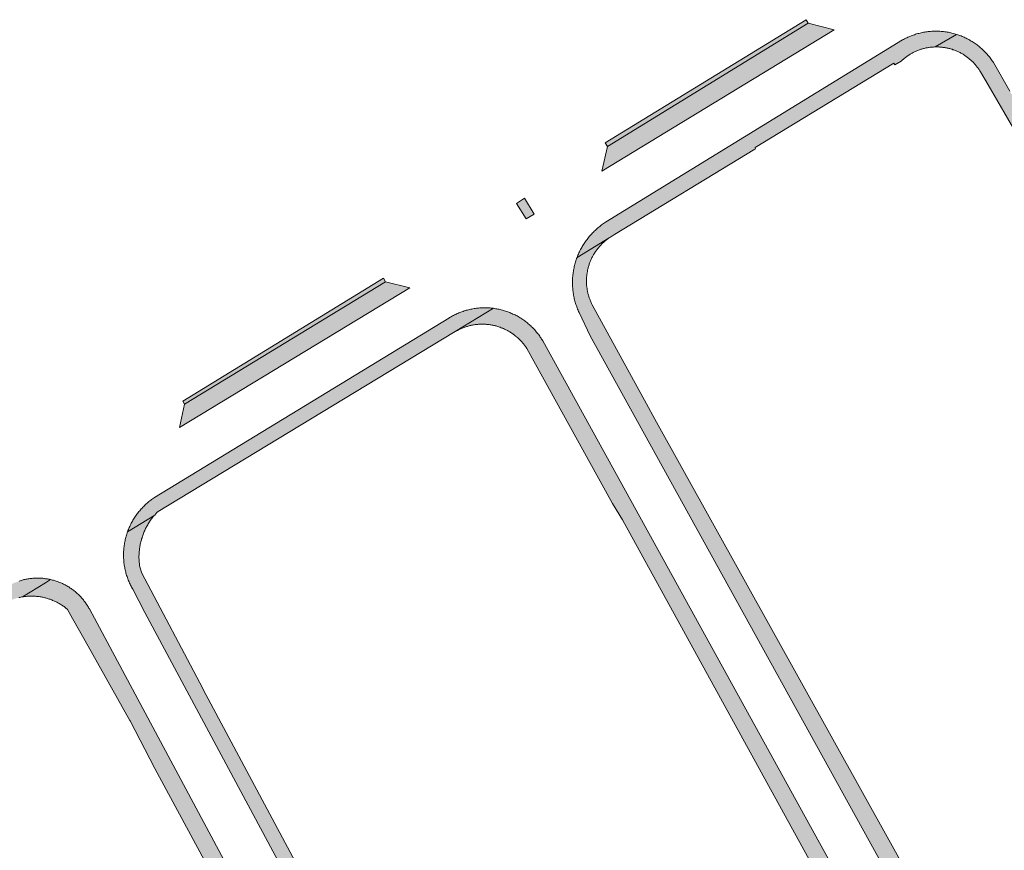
# Model space of a CAD drawing. Extents: x 97094 to 109644, y 463509 to 471969.
# Tile 239 of 256: x 103743 to 103854, y 468812 to 468905. Entities that reach past the tile are written whole.
import ezdxf

# ---------------------------------------------------------------- set-up
doc = ezdxf.new("R2010")
doc.units = 0
doc.layers.add('109 Onkruidbestrijding elementen', color=6, linetype='Continuous', lineweight=20, true_color=0xff00ff)

msp = doc.modelspace()

# ---------------------------------------------------------------- hatches: boundary and pattern name
at = {"layer": '109 Onkruidbestrijding elementen', "true_color": 0xff00ff}
for points in [[(103832.32, 468904.78), (103832.07, 468905.18), (103809.44, 468891.3), (103809.7, 468890.88), (103832.32, 468904.78)], [(103832.32, 468904.78), (103809.7, 468890.88), (103809.05, 468888.1), (103835.24, 468904.03), (103832.32, 468904.78)], [(103810.47, 468880.96), (103826.31, 468890.59), (103826.38, 468890.63), (103826.32, 468890.79), (103841.95, 468900.27), (103842.07, 468900.11), (103842.79, 468900.52), (103842.86, 468900.59), (103842.93, 468900.65), (103843.01, 468900.71), (103843.08, 468900.78), (103843.15, 468900.84), (103843.23, 468900.9), (103843.31, 468900.96), (103843.39, 468901.01), (103843.46, 468901.07), (103843.54, 468901.12), (103843.62, 468901.18), (103843.71, 468901.23), (103843.79, 468901.28), (103843.87, 468901.33), (103843.96, 468901.38), (103844.04, 468901.42), (103844.13, 468901.47), (103844.21, 468901.51), (103844.3, 468901.55), (103844.39, 468901.6), (103844.48, 468901.63), (103844.56, 468901.67), (103844.65, 468901.71), (103844.74, 468901.74), (103844.84, 468901.78), (103844.93, 468901.81), (103845.02, 468901.84), (103845.11, 468901.87), (103845.2, 468901.89), (103845.3, 468901.92), (103845.39, 468901.94), (103845.48, 468901.97), (103845.58, 468901.99), (103845.67, 468902.01), (103845.77, 468902.02), (103845.86, 468902.04), (103845.96, 468902.05), (103846.06, 468902.07), (103846.15, 468902.08), (103846.25, 468902.09), (103846.34, 468902.09), (103846.44, 468902.1), (103846.54, 468902.11), (103846.63, 468902.11), (103849.04, 468903.52), (103848.91, 468903.56), (103848.78, 468903.6), (103848.64, 468903.64), (103848.51, 468903.67), (103848.38, 468903.7), (103848.24, 468903.73), (103848.11, 468903.76), (103847.97, 468903.78), (103847.84, 468903.8), (103847.7, 468903.82), (103847.56, 468903.84), (103847.43, 468903.85), (103847.29, 468903.86), (103847.16, 468903.87), (103847.03, 468903.88), (103846.9, 468903.88), (103846.76, 468903.88), (103846.63, 468903.88), (103846.5, 468903.88), (103846.36, 468903.88), (103846.23, 468903.87), (103846.1, 468903.86), (103845.97, 468903.85), (103845.83, 468903.83), (103845.7, 468903.82), (103845.57, 468903.8), (103845.44, 468903.78), (103845.31, 468903.76), (103845.18, 468903.73), (103845.05, 468903.7), (103844.92, 468903.67), (103844.79, 468903.64), (103844.66, 468903.61), (103844.53, 468903.57), (103844.41, 468903.53), (103844.28, 468903.49), (103844.15, 468903.45), (103844.03, 468903.4), (103843.9, 468903.35), (103843.78, 468903.3), (103843.66, 468903.25), (103843.54, 468903.2), (103843.42, 468903.14), (103843.3, 468903.08), (103843.18, 468903.02), (103843.06, 468902.96), (103842.94, 468902.9), (103809.48, 468882.35), (103809.37, 468882.28), (103809.25, 468882.2), (103809.14, 468882.13), (103809.03, 468882.05), (103808.92, 468881.97), (103808.81, 468881.88), (103808.71, 468881.8), (103808.6, 468881.71), (103808.5, 468881.62), (103808.4, 468881.53), (103808.29, 468881.44), (103808.2, 468881.34), (103808.1, 468881.25), (103808, 468881.15), (103807.91, 468881.05), (103807.82, 468880.95), (103807.72, 468880.85), (103807.64, 468880.74), (103807.55, 468880.64), (103807.46, 468880.53), (103807.38, 468880.42), (103807.3, 468880.31), (103807.22, 468880.2), (103807.14, 468880.09), (103807.06, 468879.98), (103806.99, 468879.86), (103806.92, 468879.74), (103806.85, 468879.63), (103806.78, 468879.51), (103806.71, 468879.39), (103806.65, 468879.27), (103806.59, 468879.15), (103806.53, 468879.02), (103806.47, 468878.9), (103806.41, 468878.78), (103806.36, 468878.65), (103806.31, 468878.52), (103806.26, 468878.4), (103809.86, 468880.59), (103809.96, 468880.65), (103810.06, 468880.72), (103810.16, 468880.78), (103810.26, 468880.84), (103810.37, 468880.9), (103810.47, 468880.96)], [(103861.38, 468882.33), (103868.82, 468869.43), (103874.98, 468858.78), (103883.9, 468843.43), (103890.14, 468832.57), (103895.87, 468822.72), (103898.87, 468817.67), (103899.72, 468816.27), (103900.33, 468814.98), (103900.59, 468814.08), (103900.67, 468813.02), (103900.56, 468812.19), (103900.19, 468811.13), (103899.35, 468809.99), (103898.25, 468809.05), (103896.96, 468808.41), (103896.08, 468807.94), (103904.07, 468810.95), (103904.07, 468811.04), (103904.06, 468811.12), (103904.06, 468811.2), (103904.05, 468811.29), (103904.04, 468811.37), (103904.03, 468811.45), (103904.02, 468811.54), (103904.01, 468811.62), (103903.99, 468811.7), (103903.98, 468811.79), (103903.96, 468811.87), (103903.94, 468811.95), (103903.92, 468812.03), (103903.9, 468812.11), (103903.88, 468812.19), (103903.86, 468812.27), (103903.83, 468812.35), (103903.81, 468812.43), (103903.78, 468812.51), (103903.75, 468812.59), (103903.72, 468812.67), (103903.69, 468812.75), (103903.65, 468812.82), (103903.62, 468812.9), (103903.58, 468812.97), (103903.54, 468813.05), (103903.51, 468813.12), (103903.47, 468813.2), (103903.42, 468813.27), (103855.04, 468897.12), (103853.18, 468900.35), (103853.11, 468900.46), (103853.04, 468900.56), (103852.96, 468900.67), (103852.89, 468900.77), (103852.81, 468900.88), (103852.73, 468900.98), (103852.65, 468901.08), (103852.56, 468901.18), (103852.48, 468901.28), (103852.39, 468901.38), (103852.3, 468901.47), (103852.21, 468901.57), (103852.12, 468901.66), (103852.03, 468901.75), (103851.93, 468901.84), (103851.84, 468901.92), (103851.74, 468902.01), (103851.64, 468902.09), (103851.54, 468902.18), (103851.44, 468902.26), (103851.34, 468902.34), (103851.23, 468902.41), (103851.13, 468902.49), (103851.02, 468902.56), (103850.91, 468902.64), (103850.8, 468902.71), (103850.69, 468902.77), (103850.58, 468902.84), (103850.47, 468902.9), (103850.35, 468902.97), (103850.24, 468903.03), (103850.12, 468903.09), (103850.01, 468903.14), (103849.89, 468903.2), (103849.77, 468903.25), (103849.65, 468903.3), (103849.53, 468903.35), (103849.41, 468903.4), (103849.29, 468903.44), (103849.16, 468903.48), (103849.04, 468903.52), (103846.63, 468902.11), (103846.73, 468902.11), (103846.83, 468902.11), (103846.92, 468902.11), (103847.02, 468902.11), (103847.12, 468902.1), (103847.21, 468902.09), (103847.31, 468902.09), (103847.4, 468902.08), (103847.5, 468902.06), (103847.6, 468902.05), (103847.69, 468902.04), (103847.79, 468902.02), (103847.88, 468902), (103847.97, 468901.98), (103848.07, 468901.96), (103848.16, 468901.94), (103848.26, 468901.92), (103848.35, 468901.89), (103848.44, 468901.86), (103848.53, 468901.84), (103848.62, 468901.8), (103848.72, 468901.77), (103848.81, 468901.74), (103848.9, 468901.71), (103848.99, 468901.67), (103849.07, 468901.63), (103849.16, 468901.59), (103849.25, 468901.55), (103849.34, 468901.51), (103849.42, 468901.47), (103849.51, 468901.42), (103849.59, 468901.37), (103849.68, 468901.33), (103849.76, 468901.28), (103849.84, 468901.23), (103849.92, 468901.18), (103850, 468901.12), (103850.08, 468901.07), (103850.16, 468901.01), (103850.24, 468900.95), (103850.31, 468900.9), (103850.39, 468900.84), (103850.46, 468900.77), (103850.54, 468900.71), (103850.61, 468900.65), (103850.68, 468900.58), (103850.75, 468900.52), (103850.82, 468900.45), (103850.89, 468900.38), (103850.96, 468900.31), (103851.02, 468900.24), (103851.09, 468900.17), (103851.15, 468900.1), (103851.21, 468900.03), (103851.27, 468899.95), (103851.33, 468899.88), (103851.39, 468899.8), (103851.45, 468899.72), (103851.5, 468899.64), (103851.56, 468899.56), (103851.61, 468899.48), (103851.66, 468899.4), (103851.71, 468899.32), (103852.59, 468897.85), (103855.87, 468892.22), (103860.29, 468883.97), (103861.22, 468882.6), (103861.38, 468882.33)], [(103800.54, 468882.74), (103801.43, 468883.28), (103800.35, 468885.07), (103799.45, 468884.48), (103800.54, 468882.74)], [(103852.01, 468790.23), (103852.56, 468790.45), (103852.96, 468790.61), (103853.21, 468790.71), (103858.24, 468792.7), (103857.25, 468792.45), (103856.22, 468792.34), (103855.18, 468792.38), (103854.51, 468792.49), (103853.83, 468792.73), (103852.94, 468793.05), (103852.3, 468793.66), (103851.62, 468794.43), (103815.04, 468860.19), (103814.08, 468861.9), (103807.97, 468873.05), (103807.92, 468873.13), (103807.88, 468873.22), (103807.84, 468873.31), (103807.8, 468873.4), (103807.76, 468873.49), (103807.72, 468873.59), (103807.69, 468873.68), (103807.66, 468873.77), (103807.62, 468873.86), (103807.59, 468873.96), (103807.57, 468874.05), (103807.54, 468874.15), (103807.51, 468874.24), (103807.49, 468874.34), (103807.47, 468874.43), (103807.44, 468874.53), (103807.43, 468874.63), (103807.41, 468874.72), (103807.39, 468874.82), (103807.38, 468874.92), (103807.36, 468875.02), (103807.35, 468875.11), (103807.34, 468875.21), (103807.34, 468875.31), (103807.33, 468875.41), (103807.33, 468875.51), (103807.32, 468875.61), (103807.32, 468875.7), (103807.32, 468875.8), (103807.32, 468875.9), (103807.33, 468876), (103807.33, 468876.1), (103807.34, 468876.2), (103807.35, 468876.3), (103807.36, 468876.39), (103807.37, 468876.49), (103807.38, 468876.59), (103807.4, 468876.69), (103807.42, 468876.78), (103807.43, 468876.88), (103807.45, 468876.98), (103807.48, 468877.07), (103807.5, 468877.17), (103807.52, 468877.26), (103807.55, 468877.36), (103807.58, 468877.45), (103807.61, 468877.55), (103807.64, 468877.64), (103807.67, 468877.74), (103807.71, 468877.83), (103807.74, 468877.92), (103807.78, 468878.01), (103807.82, 468878.1), (103807.86, 468878.19), (103807.9, 468878.28), (103807.94, 468878.37), (103807.99, 468878.46), (103808.03, 468878.54), (103808.08, 468878.63), (103808.13, 468878.72), (103808.18, 468878.8), (103808.23, 468878.89), (103808.29, 468878.97), (103808.34, 468879.05), (103808.4, 468879.13), (103808.45, 468879.21), (103808.51, 468879.29), (103808.57, 468879.37), (103808.63, 468879.45), (103808.7, 468879.52), (103808.76, 468879.6), (103808.82, 468879.67), (103808.89, 468879.74), (103808.96, 468879.82), (103809.03, 468879.89), (103809.1, 468879.96), (103809.17, 468880.03), (103809.24, 468880.09), (103809.31, 468880.16), (103809.39, 468880.22), (103809.46, 468880.29), (103809.54, 468880.35), (103809.62, 468880.41), (103809.7, 468880.47), (103809.78, 468880.53), (103809.86, 468880.59), (103806.26, 468878.4), (103806.21, 468878.27), (103806.17, 468878.14), (103806.13, 468878.01), (103806.09, 468877.88), (103806.05, 468877.75), (103806.01, 468877.62), (103805.98, 468877.49), (103805.95, 468877.36), (103805.92, 468877.23), (103805.89, 468877.09), (103805.87, 468876.96), (103805.84, 468876.83), (103805.82, 468876.69), (103805.81, 468876.56), (103805.79, 468876.42), (103805.78, 468876.29), (103805.76, 468876.15), (103805.76, 468876.02), (103805.75, 468875.88), (103805.75, 468875.75), (103805.74, 468875.61), (103805.74, 468875.48), (103805.75, 468875.34), (103805.75, 468875.21), (103805.76, 468875.07), (103805.77, 468874.94), (103805.78, 468874.8), (103805.79, 468874.67), (103805.81, 468874.53), (103805.83, 468874.4), (103805.85, 468874.26), (103805.87, 468874.13), (103805.9, 468874), (103805.92, 468873.86), (103805.95, 468873.73), (103805.98, 468873.6), (103806.02, 468873.47), (103806.06, 468873.34), (103806.09, 468873.21), (103806.13, 468873.08), (103806.18, 468872.95), (103806.22, 468872.82), (103806.27, 468872.7), (103806.32, 468872.57), (103806.37, 468872.44), (103806.42, 468872.32), (103806.48, 468872.2), (103807.73, 468869.56), (103850.45, 468792.26), (103850.5, 468792.16), (103850.54, 468792.07), (103850.59, 468791.98), (103850.64, 468791.89), (103850.69, 468791.8), (103850.74, 468791.71), (103850.8, 468791.62), (103850.85, 468791.54), (103850.91, 468791.45), (103850.97, 468791.37), (103851.03, 468791.28), (103851.09, 468791.2), (103851.15, 468791.12), (103851.22, 468791.04), (103851.28, 468790.96), (103851.35, 468790.88), (103851.42, 468790.8), (103851.49, 468790.73), (103851.56, 468790.65), (103851.63, 468790.58), (103851.7, 468790.51), (103851.78, 468790.44), (103851.85, 468790.37), (103851.93, 468790.3), (103852.01, 468790.23)], [(103784.69, 468875.64), (103762.03, 468861.88), (103761.44, 468859.25), (103787.41, 468874.97), (103784.69, 468875.64)], [(103784.69, 468875.64), (103784.45, 468876.04), (103761.83, 468862.2), (103762.03, 468861.88), (103784.69, 468875.64)], [(103791.79, 468871.54), (103758.63, 468851.35), (103758.53, 468851.27), (103758.42, 468851.2), (103758.31, 468851.12), (103758.21, 468851.04), (103758.1, 468850.96), (103758, 468850.88), (103757.9, 468850.79), (103757.8, 468850.71), (103757.7, 468850.62), (103757.6, 468850.53), (103757.51, 468850.44), (103757.42, 468850.35), (103757.32, 468850.26), (103757.23, 468850.16), (103757.14, 468850.06), (103757.06, 468849.96), (103756.97, 468849.86), (103756.89, 468849.76), (103756.81, 468849.66), (103756.72, 468849.56), (103756.65, 468849.45), (103756.57, 468849.34), (103756.49, 468849.24), (103756.42, 468849.13), (103756.35, 468849.02), (103756.28, 468848.9), (103756.21, 468848.79), (103756.15, 468848.68), (103756.08, 468848.56), (103756.02, 468848.45), (103755.96, 468848.33), (103755.91, 468848.21), (103755.85, 468848.09), (103755.8, 468847.97), (103755.75, 468847.85), (103755.7, 468847.73), (103755.65, 468847.61), (103755.6, 468847.48), (103758.66, 468849.37), (103758.78, 468849.51), (103758.91, 468849.65), (103759.04, 468849.78), (103776.22, 468860.17), (103792.53, 468870.04), (103796.84, 468872.66), (103796.71, 468872.68), (103796.58, 468872.69), (103796.46, 468872.7), (103796.33, 468872.71), (103796.2, 468872.72), (103796.07, 468872.72), (103795.94, 468872.72), (103795.81, 468872.72), (103795.68, 468872.72), (103795.56, 468872.72), (103795.43, 468872.71), (103795.3, 468872.7), (103795.17, 468872.69), (103795.04, 468872.68), (103794.91, 468872.67), (103794.79, 468872.65), (103794.66, 468872.63), (103794.53, 468872.61), (103794.41, 468872.58), (103794.28, 468872.56), (103794.15, 468872.53), (103794.03, 468872.5), (103793.9, 468872.47), (103793.78, 468872.44), (103793.66, 468872.4), (103793.53, 468872.36), (103793.41, 468872.32), (103793.29, 468872.28), (103793.17, 468872.23), (103793.05, 468872.19), (103792.93, 468872.14), (103792.81, 468872.09), (103792.69, 468872.04), (103792.58, 468871.98), (103792.46, 468871.92), (103792.35, 468871.87), (103792.23, 468871.81), (103792.12, 468871.74), (103792.01, 468871.68), (103791.9, 468871.61), (103791.79, 468871.54)], [(103802.4, 468868.99), (103802.33, 468869.1), (103802.27, 468869.2), (103802.2, 468869.31), (103802.12, 468869.42), (103802.05, 468869.52), (103801.98, 468869.63), (103801.9, 468869.73), (103801.82, 468869.83), (103801.74, 468869.93), (103801.66, 468870.03), (103801.58, 468870.12), (103801.49, 468870.22), (103801.41, 468870.31), (103801.32, 468870.41), (103801.23, 468870.5), (103801.14, 468870.59), (103801.05, 468870.68), (103800.95, 468870.76), (103800.86, 468870.85), (103800.76, 468870.93), (103800.66, 468871.01), (103800.56, 468871.09), (103800.46, 468871.17), (103800.36, 468871.25), (103800.25, 468871.32), (103800.15, 468871.39), (103800.04, 468871.47), (103799.94, 468871.54), (103799.83, 468871.6), (103799.72, 468871.67), (103799.61, 468871.73), (103799.5, 468871.8), (103799.38, 468871.86), (103799.27, 468871.91), (103799.16, 468871.97), (103799.04, 468872.02), (103798.92, 468872.08), (103798.81, 468872.13), (103798.69, 468872.18), (103798.57, 468872.22), (103798.45, 468872.27), (103798.33, 468872.31), (103798.21, 468872.35), (103798.09, 468872.39), (103797.96, 468872.43), (103797.84, 468872.46), (103797.72, 468872.49), (103797.59, 468872.52), (103797.47, 468872.55), (103797.34, 468872.58), (103797.22, 468872.6), (103797.09, 468872.62), (103796.97, 468872.64), (103796.84, 468872.66), (103792.53, 468870.04), (103792.62, 468870.09), (103792.7, 468870.14), (103792.79, 468870.18), (103792.88, 468870.23), (103792.97, 468870.27), (103793.06, 468870.32), (103793.15, 468870.36), (103793.24, 468870.4), (103793.33, 468870.43), (103793.42, 468870.47), (103793.52, 468870.51), (103793.61, 468870.54), (103793.71, 468870.57), (103793.8, 468870.6), (103793.9, 468870.63), (103793.99, 468870.66), (103794.09, 468870.68), (103794.18, 468870.71), (103794.28, 468870.73), (103794.38, 468870.75), (103794.48, 468870.77), (103794.57, 468870.79), (103794.67, 468870.8), (103794.77, 468870.82), (103794.87, 468870.83), (103794.97, 468870.84), (103795.07, 468870.85), (103795.17, 468870.86), (103795.27, 468870.86), (103795.37, 468870.87), (103795.47, 468870.87), (103795.56, 468870.87), (103795.66, 468870.87), (103795.76, 468870.87), (103795.86, 468870.87), (103795.96, 468870.86), (103796.06, 468870.85), (103796.16, 468870.84), (103796.26, 468870.83), (103796.36, 468870.82), (103796.46, 468870.81), (103796.56, 468870.79), (103796.65, 468870.77), (103796.75, 468870.76), (103796.85, 468870.74), (103796.95, 468870.71), (103797.04, 468870.69), (103797.14, 468870.67), (103797.23, 468870.64), (103797.33, 468870.61), (103797.43, 468870.58), (103797.52, 468870.55), (103797.61, 468870.52), (103797.71, 468870.48), (103797.8, 468870.44), (103797.89, 468870.41), (103797.98, 468870.37), (103798.07, 468870.33), (103798.16, 468870.28), (103798.25, 468870.24), (103798.34, 468870.2), (103798.43, 468870.15), (103798.52, 468870.1), (103798.6, 468870.05), (103798.69, 468870), (103798.77, 468869.95), (103798.86, 468869.89), (103798.94, 468869.84), (103799.02, 468869.78), (103799.1, 468869.72), (103799.18, 468869.66), (103799.26, 468869.6), (103799.34, 468869.54), (103799.42, 468869.48), (103799.49, 468869.41), (103799.57, 468869.35), (103799.64, 468869.28), (103799.71, 468869.21), (103799.78, 468869.14), (103799.85, 468869.07), (103799.92, 468869), (103799.99, 468868.93), (103800.06, 468868.85), (103800.12, 468868.78), (103800.19, 468868.7), (103800.25, 468868.63), (103800.31, 468868.55), (103800.37, 468868.47), (103800.43, 468868.39), (103800.49, 468868.31), (103800.54, 468868.23), (103800.6, 468868.14), (103810.27, 468850.67), (103811.39, 468848.82), (103842.63, 468791.99), (103842.66, 468791.93), (103842.69, 468791.87), (103842.72, 468791.82), (103842.74, 468791.76), (103842.77, 468791.7), (103842.8, 468791.64), (103842.82, 468791.59), (103842.84, 468791.53), (103842.87, 468791.47), (103842.89, 468791.41), (103842.91, 468791.35), (103842.93, 468791.29), (103842.95, 468791.23), (103842.96, 468791.17), (103842.98, 468791.1), (103843, 468791.04), (103843.01, 468790.98), (103843.02, 468790.92), (103843.04, 468790.86), (103843.05, 468790.79), (103843.06, 468790.73), (103843.07, 468790.67), (103843.08, 468790.61), (103843.08, 468790.54), (103843.09, 468790.48), (103843.09, 468790.42), (103843.1, 468790.35), (103843.1, 468790.29), (103843.1, 468790.23), (103843.11, 468790.16), (103843.11, 468790.1), (103843.1, 468790.04), (103843.1, 468789.97), (103843.1, 468789.91), (103843.09, 468789.85), (103843.09, 468789.78), (103843.08, 468789.72), (103843.08, 468789.66), (103843.07, 468789.59), (103843.06, 468789.53), (103843.05, 468789.47), (103843.04, 468789.41), (103843.02, 468789.34), (103843.01, 468789.28), (103842.99, 468789.22), (103842.98, 468789.16), (103842.96, 468789.1), (103842.94, 468789.04), (103842.93, 468788.97), (103842.91, 468788.91), (103842.89, 468788.85), (103842.86, 468788.79), (103842.84, 468788.74), (103842.82, 468788.68), (103842.79, 468788.62), (103842.77, 468788.56), (103842.74, 468788.5), (103842.71, 468788.44), (103842.68, 468788.39), (103842.65, 468788.33), (103842.62, 468788.28), (103842.59, 468788.22), (103842.56, 468788.17), (103842.53, 468788.11), (103842.49, 468788.06), (103842.46, 468788.01), (103842.42, 468787.95), (103842.39, 468787.9), (103842.35, 468787.85), (103842.31, 468787.8), (103842.27, 468787.75), (103842.23, 468787.7), (103842.19, 468787.65), (103842.15, 468787.6), (103842.11, 468787.56), (103842.06, 468787.51), (103842.02, 468787.46), (103841.98, 468787.42), (103841.93, 468787.37), (103841.88, 468787.33), (103841.84, 468787.29), (103841.79, 468787.24), (103841.74, 468787.2), (103841.69, 468787.16), (103841.64, 468787.12), (103839.65, 468785.51), (103845.87, 468787.81), (103845.89, 468787.91), (103845.9, 468788), (103845.91, 468788.09), (103845.92, 468788.19), (103845.93, 468788.28), (103845.94, 468788.38), (103845.94, 468788.47), (103845.94, 468788.56), (103845.95, 468788.66), (103845.95, 468788.75), (103845.94, 468788.85), (103845.94, 468788.94), (103845.94, 468789.04), (103845.93, 468789.13), (103845.92, 468789.22), (103845.91, 468789.32), (103845.9, 468789.41), (103845.89, 468789.5), (103845.87, 468789.6), (103845.85, 468789.69), (103845.84, 468789.78), (103845.82, 468789.88), (103845.8, 468789.97), (103845.77, 468790.06), (103845.75, 468790.15), (103845.72, 468790.24), (103845.7, 468790.33), (103845.67, 468790.42), (103845.64, 468790.51), (103845.6, 468790.6), (103845.57, 468790.69), (103845.53, 468790.77), (103802.4, 468868.99)], [(103801.88, 468767.03), (103805.39, 468768.44), (103804.12, 468771.5), (103802.35, 468770.8), (103800.88, 468770.41), (103799.67, 468770.33), (103798.61, 468770.44), (103797.4, 468770.78), (103796.21, 468771.46), (103795.12, 468772.4), (103794.31, 468773.55), (103793.87, 468774.28), (103793.26, 468775.46), (103781.14, 468797.9), (103764.13, 468829.73), (103764.09, 468829.81), (103757.22, 468842.83), (103756.96, 468843.65), (103756.94, 468843.77), (103756.93, 468843.9), (103756.92, 468844.02), (103756.91, 468844.14), (103756.9, 468844.26), (103756.9, 468844.39), (103756.89, 468844.51), (103756.89, 468844.63), (103756.89, 468844.76), (103756.9, 468844.88), (103756.9, 468845), (103756.91, 468845.12), (103756.92, 468845.25), (103756.93, 468845.37), (103756.94, 468845.49), (103756.96, 468845.61), (103756.98, 468845.74), (103757, 468845.86), (103757.02, 468845.98), (103757.04, 468846.1), (103757.07, 468846.22), (103757.1, 468846.34), (103757.13, 468846.46), (103757.16, 468846.58), (103757.19, 468846.7), (103757.23, 468846.81), (103757.27, 468846.93), (103757.31, 468847.05), (103757.35, 468847.16), (103757.39, 468847.28), (103757.44, 468847.39), (103757.49, 468847.5), (103757.54, 468847.62), (103757.59, 468847.73), (103757.64, 468847.84), (103757.7, 468847.95), (103757.75, 468848.06), (103757.81, 468848.17), (103757.87, 468848.27), (103757.94, 468848.38), (103758, 468848.48), (103758.07, 468848.59), (103758.13, 468848.69), (103758.2, 468848.79), (103758.28, 468848.89), (103758.35, 468848.99), (103758.42, 468849.09), (103758.5, 468849.19), (103758.58, 468849.28), (103758.66, 468849.37), (103755.6, 468847.48), (103755.56, 468847.36), (103755.52, 468847.23), (103755.48, 468847.11), (103755.44, 468846.98), (103755.41, 468846.85), (103755.38, 468846.73), (103755.34, 468846.6), (103755.32, 468846.47), (103755.29, 468846.34), (103755.27, 468846.21), (103755.25, 468846.08), (103755.23, 468845.95), (103755.21, 468845.82), (103755.19, 468845.69), (103755.18, 468845.56), (103755.17, 468845.43), (103755.16, 468845.3), (103755.16, 468845.17), (103755.15, 468845.04), (103755.15, 468844.9), (103755.15, 468844.77), (103755.15, 468844.64), (103755.16, 468844.51), (103755.17, 468844.38), (103755.17, 468844.25), (103755.19, 468844.12), (103755.2, 468843.99), (103755.22, 468843.85), (103755.23, 468843.72), (103755.26, 468843.59), (103755.28, 468843.46), (103755.3, 468843.34), (103755.33, 468843.21), (103755.36, 468843.08), (103755.39, 468842.95), (103755.42, 468842.82), (103755.46, 468842.7), (103755.5, 468842.57), (103755.54, 468842.45), (103755.58, 468842.32), (103755.62, 468842.2), (103755.67, 468842.07), (103755.72, 468841.95), (103755.77, 468841.83), (103755.82, 468841.71), (103755.88, 468841.59), (103755.93, 468841.47), (103755.99, 468841.35), (103756.05, 468841.24), (103756.11, 468841.12), (103756.18, 468841.01), (103757.56, 468838.38), (103794.44, 468769.62), (103794.5, 468769.53), (103794.56, 468769.44), (103794.61, 468769.36), (103794.67, 468769.27), (103794.73, 468769.19), (103794.8, 468769.1), (103794.86, 468769.02), (103794.93, 468768.94), (103794.99, 468768.86), (103795.06, 468768.78), (103795.13, 468768.71), (103795.2, 468768.63), (103795.27, 468768.55), (103795.34, 468768.48), (103795.42, 468768.41), (103795.49, 468768.34), (103795.57, 468768.27), (103795.65, 468768.2), (103795.73, 468768.13), (103795.81, 468768.06), (103795.89, 468768), (103795.97, 468767.93), (103796.05, 468767.87), (103796.14, 468767.81), (103796.22, 468767.75), (103796.31, 468767.69), (103796.4, 468767.64), (103796.48, 468767.58), (103796.57, 468767.53), (103796.66, 468767.48), (103796.75, 468767.43), (103796.84, 468767.38), (103796.94, 468767.33), (103797.03, 468767.28), (103797.12, 468767.24), (103797.22, 468767.2), (103797.31, 468767.15), (103797.41, 468767.11), (103797.51, 468767.08), (103797.6, 468767.04), (103797.7, 468767), (103797.8, 468766.97), (103797.9, 468766.94), (103798, 468766.91), (103798.1, 468766.88), (103798.2, 468766.86), (103798.3, 468766.83), (103798.4, 468766.81), (103798.5, 468766.79), (103798.6, 468766.77), (103798.71, 468766.75), (103798.81, 468766.73), (103798.91, 468766.72), (103799.01, 468766.7), (103799.12, 468766.69), (103799.22, 468766.68), (103799.32, 468766.67), (103799.43, 468766.67), (103799.53, 468766.66), (103799.64, 468766.66), (103799.74, 468766.66), (103799.84, 468766.66), (103799.95, 468766.66), (103800.05, 468766.67), (103800.15, 468766.67), (103800.26, 468766.68), (103800.36, 468766.69), (103800.46, 468766.7), (103800.57, 468766.71), (103800.67, 468766.73), (103800.77, 468766.74), (103800.88, 468766.76), (103800.98, 468766.78), (103801.08, 468766.8), (103801.18, 468766.83), (103801.28, 468766.85), (103801.38, 468766.88), (103801.48, 468766.91), (103801.58, 468766.94), (103801.68, 468766.97), (103801.78, 468767), (103801.88, 468767.03)], [(103741.89, 468841.22), (103707.18, 468820.07), (103707.07, 468820), (103706.97, 468819.94), (103706.87, 468819.87), (103706.76, 468819.8), (103706.66, 468819.73), (103706.56, 468819.66), (103706.46, 468819.58), (103706.37, 468819.51), (103706.27, 468819.43), (103706.18, 468819.35), (103706.08, 468819.27), (103705.99, 468819.18), (103705.9, 468819.1), (103705.81, 468819.01), (103705.72, 468818.93), (103705.64, 468818.84), (103705.55, 468818.75), (103705.47, 468818.66), (103705.39, 468818.56), (103705.31, 468818.47), (103705.23, 468818.37), (103705.15, 468818.28), (103705.08, 468818.18), (103705, 468818.08), (103704.93, 468817.98), (103704.86, 468817.87), (103704.8, 468817.77), (103704.73, 468817.67), (103704.67, 468817.56), (103704.6, 468817.45), (103704.54, 468817.34), (103704.48, 468817.24), (103704.43, 468817.13), (103704.37, 468817.02), (103704.32, 468816.9), (103704.27, 468816.79), (103704.22, 468816.68), (103704.17, 468816.56), (103704.12, 468816.45), (103704.08, 468816.33), (103704.04, 468816.22), (103704, 468816.1), (103703.96, 468815.98), (103706.3, 468817.28), (103706.36, 468817.38), (103706.43, 468817.48), (103706.51, 468817.57), (103706.58, 468817.66), (103706.65, 468817.75), (103706.73, 468817.84), (103706.81, 468817.93), (103706.89, 468818.01), (103706.97, 468818.1), (103707.05, 468818.18), (103707.14, 468818.26), (103707.22, 468818.34), (103707.31, 468818.42), (103707.4, 468818.5), (103709.11, 468819.72), (103741.72, 468839.42), (103741.82, 468839.48), (103741.91, 468839.53), (103742.01, 468839.58), (103742.11, 468839.63), (103742.21, 468839.67), (103742.31, 468839.72), (103742.41, 468839.76), (103742.51, 468839.8), (103742.61, 468839.84), (103742.71, 468839.88), (103742.82, 468839.92), (103742.92, 468839.95), (103743.03, 468839.98), (103743.13, 468840.01), (103743.24, 468840.04), (103743.35, 468840.07), (103743.45, 468840.09), (103743.56, 468840.12), (103743.67, 468840.14), (103743.77, 468840.16), (103746.34, 468841.74), (103746.36, 468841.75), (103746.92, 468842.1), (103746.81, 468842.13), (103746.7, 468842.15), (103746.59, 468842.17), (103746.48, 468842.19), (103746.37, 468842.2), (103746.26, 468842.22), (103746.15, 468842.23), (103746.04, 468842.24), (103745.93, 468842.25), (103745.82, 468842.26), (103745.7, 468842.26), (103745.59, 468842.26), (103745.48, 468842.26), (103745.37, 468842.26), (103745.26, 468842.26), (103745.15, 468842.26), (103745.04, 468842.25), (103744.92, 468842.24), (103744.81, 468842.23), (103744.7, 468842.22), (103744.59, 468842.21), (103744.48, 468842.19), (103744.37, 468842.17), (103744.26, 468842.15), (103744.15, 468842.13), (103744.04, 468842.11), (103743.93, 468842.09), (103743.82, 468842.06), (103743.72, 468842.03), (103743.61, 468842), (103743.5, 468841.97), (103743.4, 468841.93), (103743.29, 468841.9), (103743.19, 468841.86), (103743.08, 468841.82), (103742.98, 468841.78), (103742.87, 468841.74), (103742.77, 468841.69), (103742.67, 468841.65), (103742.57, 468841.6), (103742.47, 468841.55), (103742.37, 468841.5), (103742.27, 468841.44), (103742.17, 468841.39), (103742.08, 468841.33), (103741.98, 468841.28), (103741.89, 468841.22)], [(103743.77, 468840.16), (103743.88, 468840.17), (103743.98, 468840.19), (103744.09, 468840.2), (103744.19, 468840.21), (103744.29, 468840.22), (103744.4, 468840.23), (103744.5, 468840.23), (103744.61, 468840.24), (103744.71, 468840.24), (103744.82, 468840.24), (103744.92, 468840.24), (103745.03, 468840.23), (103745.13, 468840.23), (103745.24, 468840.22), (103745.34, 468840.21), (103745.45, 468840.2), (103745.55, 468840.19), (103745.65, 468840.18), (103745.76, 468840.16), (103745.86, 468840.15), (103745.96, 468840.13), (103746.07, 468840.11), (103746.17, 468840.08), (103746.27, 468840.06), (103746.37, 468840.03), (103746.47, 468840.01), (103746.57, 468839.98), (103746.67, 468839.94), (103746.77, 468839.91), (103746.87, 468839.88), (103746.97, 468839.84), (103747.07, 468839.8), (103747.16, 468839.76), (103747.26, 468839.72), (103747.36, 468839.68), (103747.45, 468839.64), (103747.55, 468839.59), (103747.64, 468839.54), (103747.73, 468839.49), (103747.82, 468839.44), (103747.91, 468839.39), (103748, 468839.34), (103748.09, 468839.28), (103748.18, 468839.23), (103748.27, 468839.17), (103748.35, 468839.11), (103748.44, 468839.05), (103748.52, 468838.98), (103748.61, 468838.92), (103748.69, 468838.85), (103748.77, 468838.79), (103748.85, 468838.72), (103749.41, 468837.72), (103750.82, 468835.18), (103755.85, 468826.24), (103755.88, 468826.18), (103758.67, 468820.82), (103766.04, 468807.19), (103772.85, 468794.5), (103781.07, 468779.24), (103787.05, 468768.25), (103787.08, 468768.2), (103789.8, 468762.87), (103791.04, 468760.23), (103791.67, 468758.66), (103794.5, 468751.39), (103796.19, 468752.37), (103791.92, 468762.96), (103751.3, 468838.79), (103751.24, 468838.89), (103751.19, 468838.98), (103751.13, 468839.08), (103751.07, 468839.17), (103751.01, 468839.26), (103750.95, 468839.36), (103750.89, 468839.45), (103750.82, 468839.54), (103750.76, 468839.63), (103750.69, 468839.72), (103750.62, 468839.8), (103750.55, 468839.89), (103750.48, 468839.97), (103750.41, 468840.06), (103750.33, 468840.14), (103750.26, 468840.22), (103750.18, 468840.3), (103750.1, 468840.38), (103750.02, 468840.45), (103749.94, 468840.53), (103749.85, 468840.6), (103749.77, 468840.68), (103749.69, 468840.75), (103749.6, 468840.82), (103749.51, 468840.89), (103749.42, 468840.95), (103749.33, 468841.02), (103749.24, 468841.08), (103749.15, 468841.15), (103749.06, 468841.21), (103748.97, 468841.27), (103748.87, 468841.32), (103748.77, 468841.38), (103748.68, 468841.43), (103748.58, 468841.49), (103748.48, 468841.54), (103748.38, 468841.59), (103748.28, 468841.64), (103748.18, 468841.68), (103748.08, 468841.73), (103747.98, 468841.77), (103747.87, 468841.81), (103747.77, 468841.85), (103747.67, 468841.89), (103747.56, 468841.92), (103747.46, 468841.96), (103747.35, 468841.99), (103747.24, 468842.02), (103747.14, 468842.05), (103747.03, 468842.08), (103746.92, 468842.1), (103746.36, 468841.75), (103746.34, 468841.74), (103743.77, 468840.16)]]:
    msp.add_hatch(color=6, dxfattribs=at).paths.add_polyline_path(points)

# ---------------------------------------------------------------- linework, layer by layer
at = {"layer": '109 Onkruidbestrijding elementen', "color": 3, "true_color": 0x00ff00}
for points in [[(103832.32, 468904.78), (103832.07, 468905.18), (103809.44, 468891.3), (103809.7, 468890.88), (103832.32, 468904.78)], [(103832.32, 468904.78), (103809.7, 468890.88), (103809.05, 468888.1), (103835.24, 468904.03), (103832.32, 468904.78)], [(103810.47, 468880.96), (103826.31, 468890.59), (103826.38, 468890.63), (103826.32, 468890.79), (103841.95, 468900.27), (103842.07, 468900.11), (103842.79, 468900.52), (103842.86, 468900.59), (103842.93, 468900.65), (103843.01, 468900.71), (103843.08, 468900.78), (103843.15, 468900.84), (103843.23, 468900.9), (103843.31, 468900.96), (103843.39, 468901.01), (103843.46, 468901.07), (103843.54, 468901.12), (103843.62, 468901.18), (103843.71, 468901.23), (103843.79, 468901.28), (103843.87, 468901.33), (103843.96, 468901.38), (103844.04, 468901.42), (103844.13, 468901.47), (103844.21, 468901.51), (103844.3, 468901.55), (103844.39, 468901.6), (103844.48, 468901.63), (103844.56, 468901.67), (103844.65, 468901.71), (103844.74, 468901.74), (103844.84, 468901.78), (103844.93, 468901.81), (103845.02, 468901.84), (103845.11, 468901.87), (103845.2, 468901.89), (103845.3, 468901.92), (103845.39, 468901.94), (103845.48, 468901.97), (103845.58, 468901.99), (103845.67, 468902.01), (103845.77, 468902.02), (103845.86, 468902.04), (103845.96, 468902.05), (103846.06, 468902.07), (103846.15, 468902.08), (103846.25, 468902.09), (103846.34, 468902.09), (103846.44, 468902.1), (103846.54, 468902.11), (103846.63, 468902.11), (103849.04, 468903.52), (103848.91, 468903.56), (103848.78, 468903.6), (103848.64, 468903.64), (103848.51, 468903.67), (103848.38, 468903.7), (103848.24, 468903.73), (103848.11, 468903.76), (103847.97, 468903.78), (103847.84, 468903.8), (103847.7, 468903.82), (103847.56, 468903.84), (103847.43, 468903.85), (103847.29, 468903.86), (103847.16, 468903.87), (103847.03, 468903.88), (103846.9, 468903.88), (103846.76, 468903.88), (103846.63, 468903.88), (103846.5, 468903.88), (103846.36, 468903.88), (103846.23, 468903.87), (103846.1, 468903.86), (103845.97, 468903.85), (103845.83, 468903.83), (103845.7, 468903.82), (103845.57, 468903.8), (103845.44, 468903.78), (103845.31, 468903.76), (103845.18, 468903.73), (103845.05, 468903.7), (103844.92, 468903.67), (103844.79, 468903.64), (103844.66, 468903.61), (103844.53, 468903.57), (103844.41, 468903.53), (103844.28, 468903.49), (103844.15, 468903.45), (103844.03, 468903.4), (103843.9, 468903.35), (103843.78, 468903.3), (103843.66, 468903.25), (103843.54, 468903.2), (103843.42, 468903.14), (103843.3, 468903.08), (103843.18, 468903.02), (103843.06, 468902.96), (103842.94, 468902.9), (103809.48, 468882.35), (103809.37, 468882.28), (103809.25, 468882.2), (103809.14, 468882.13), (103809.03, 468882.05), (103808.92, 468881.97), (103808.81, 468881.88), (103808.71, 468881.8), (103808.6, 468881.71), (103808.5, 468881.62), (103808.4, 468881.53), (103808.29, 468881.44), (103808.2, 468881.34), (103808.1, 468881.25), (103808, 468881.15), (103807.91, 468881.05), (103807.82, 468880.95), (103807.72, 468880.85), (103807.64, 468880.74), (103807.55, 468880.64), (103807.46, 468880.53), (103807.38, 468880.42), (103807.3, 468880.31), (103807.22, 468880.2), (103807.14, 468880.09), (103807.06, 468879.98), (103806.99, 468879.86), (103806.92, 468879.74), (103806.85, 468879.63), (103806.78, 468879.51), (103806.71, 468879.39), (103806.65, 468879.27), (103806.59, 468879.15), (103806.53, 468879.02), (103806.47, 468878.9), (103806.41, 468878.78), (103806.36, 468878.65), (103806.31, 468878.52), (103806.26, 468878.4), (103809.86, 468880.59), (103809.96, 468880.65), (103810.06, 468880.72), (103810.16, 468880.78), (103810.26, 468880.84), (103810.37, 468880.9), (103810.47, 468880.96)], [(103800.54, 468882.74), (103801.43, 468883.28), (103800.35, 468885.07), (103799.45, 468884.48), (103800.54, 468882.74)], [(103784.69, 468875.64), (103762.03, 468861.88), (103761.44, 468859.25), (103787.41, 468874.97), (103784.69, 468875.64)], [(103784.69, 468875.64), (103784.45, 468876.04), (103761.83, 468862.2), (103762.03, 468861.88), (103784.69, 468875.64)], [(103791.79, 468871.54), (103758.63, 468851.35), (103758.53, 468851.27), (103758.42, 468851.2), (103758.31, 468851.12), (103758.21, 468851.04), (103758.1, 468850.96), (103758, 468850.88), (103757.9, 468850.79), (103757.8, 468850.71), (103757.7, 468850.62), (103757.6, 468850.53), (103757.51, 468850.44), (103757.42, 468850.35), (103757.32, 468850.26), (103757.23, 468850.16), (103757.14, 468850.06), (103757.06, 468849.96), (103756.97, 468849.86), (103756.89, 468849.76), (103756.81, 468849.66), (103756.72, 468849.56), (103756.65, 468849.45), (103756.57, 468849.34), (103756.49, 468849.24), (103756.42, 468849.13), (103756.35, 468849.02), (103756.28, 468848.9), (103756.21, 468848.79), (103756.15, 468848.68), (103756.08, 468848.56), (103756.02, 468848.45), (103755.96, 468848.33), (103755.91, 468848.21), (103755.85, 468848.09), (103755.8, 468847.97), (103755.75, 468847.85), (103755.7, 468847.73), (103755.65, 468847.61), (103755.6, 468847.48), (103758.66, 468849.37), (103758.78, 468849.51), (103758.91, 468849.65), (103759.04, 468849.78), (103776.22, 468860.17), (103792.53, 468870.04), (103796.84, 468872.66), (103796.71, 468872.68), (103796.58, 468872.69), (103796.46, 468872.7), (103796.33, 468872.71), (103796.2, 468872.72), (103796.07, 468872.72), (103795.94, 468872.72), (103795.81, 468872.72), (103795.68, 468872.72), (103795.56, 468872.72), (103795.43, 468872.71), (103795.3, 468872.7), (103795.17, 468872.69), (103795.04, 468872.68), (103794.91, 468872.67), (103794.79, 468872.65), (103794.66, 468872.63), (103794.53, 468872.61), (103794.41, 468872.58), (103794.28, 468872.56), (103794.15, 468872.53), (103794.03, 468872.5), (103793.9, 468872.47), (103793.78, 468872.44), (103793.66, 468872.4), (103793.53, 468872.36), (103793.41, 468872.32), (103793.29, 468872.28), (103793.17, 468872.23), (103793.05, 468872.19), (103792.93, 468872.14), (103792.81, 468872.09), (103792.69, 468872.04), (103792.58, 468871.98), (103792.46, 468871.92), (103792.35, 468871.87), (103792.23, 468871.81), (103792.12, 468871.74), (103792.01, 468871.68), (103791.9, 468871.61), (103791.79, 468871.54)]]:
    msp.add_lwpolyline(points, close=True, dxfattribs=at)
for points in [[(103855.04, 468897.12), (103853.18, 468900.35), (103853.11, 468900.46), (103853.04, 468900.56), (103852.96, 468900.67), (103852.89, 468900.77), (103852.81, 468900.88), (103852.73, 468900.98), (103852.65, 468901.08), (103852.56, 468901.18), (103852.48, 468901.28), (103852.39, 468901.38), (103852.3, 468901.47), (103852.21, 468901.57), (103852.12, 468901.66), (103852.03, 468901.75), (103851.93, 468901.84), (103851.84, 468901.92), (103851.74, 468902.01), (103851.64, 468902.09), (103851.54, 468902.18), (103851.44, 468902.26), (103851.34, 468902.34), (103851.23, 468902.41), (103851.13, 468902.49), (103851.02, 468902.56), (103850.91, 468902.64), (103850.8, 468902.71), (103850.69, 468902.77), (103850.58, 468902.84), (103850.47, 468902.9), (103850.35, 468902.97), (103850.24, 468903.03), (103850.12, 468903.09), (103850.01, 468903.14), (103849.89, 468903.2), (103849.77, 468903.25), (103849.65, 468903.3), (103849.53, 468903.35), (103849.41, 468903.4), (103849.29, 468903.44), (103849.16, 468903.48), (103849.04, 468903.52), (103846.63, 468902.11), (103846.73, 468902.11), (103846.83, 468902.11), (103846.92, 468902.11), (103847.02, 468902.11), (103847.12, 468902.1), (103847.21, 468902.09), (103847.31, 468902.09), (103847.4, 468902.08), (103847.5, 468902.06), (103847.6, 468902.05), (103847.69, 468902.04), (103847.79, 468902.02), (103847.88, 468902), (103847.97, 468901.98), (103848.07, 468901.96), (103848.16, 468901.94), (103848.26, 468901.92), (103848.35, 468901.89), (103848.44, 468901.86), (103848.53, 468901.84), (103848.62, 468901.8), (103848.72, 468901.77), (103848.81, 468901.74), (103848.9, 468901.71), (103848.99, 468901.67), (103849.07, 468901.63), (103849.16, 468901.59), (103849.25, 468901.55), (103849.34, 468901.51), (103849.42, 468901.47), (103849.51, 468901.42), (103849.59, 468901.37), (103849.68, 468901.33), (103849.76, 468901.28), (103849.84, 468901.23), (103849.92, 468901.18), (103850, 468901.12), (103850.08, 468901.07), (103850.16, 468901.01), (103850.24, 468900.95), (103850.31, 468900.9), (103850.39, 468900.84), (103850.46, 468900.77), (103850.54, 468900.71), (103850.61, 468900.65), (103850.68, 468900.58), (103850.75, 468900.52), (103850.82, 468900.45), (103850.89, 468900.38), (103850.96, 468900.31), (103851.02, 468900.24), (103851.09, 468900.17), (103851.15, 468900.1), (103851.21, 468900.03), (103851.27, 468899.95), (103851.33, 468899.88), (103851.39, 468899.8), (103851.45, 468899.72), (103851.5, 468899.64), (103851.56, 468899.56), (103851.61, 468899.48), (103851.66, 468899.4), (103851.71, 468899.32), (103852.59, 468897.85), (103855.87, 468892.22)], [(103851.62, 468794.43), (103815.04, 468860.19), (103814.08, 468861.9), (103807.97, 468873.05), (103807.92, 468873.13), (103807.88, 468873.22), (103807.84, 468873.31), (103807.8, 468873.4), (103807.76, 468873.49), (103807.72, 468873.59), (103807.69, 468873.68), (103807.66, 468873.77), (103807.62, 468873.86), (103807.59, 468873.96), (103807.57, 468874.05), (103807.54, 468874.15), (103807.51, 468874.24), (103807.49, 468874.34), (103807.47, 468874.43), (103807.44, 468874.53), (103807.43, 468874.63), (103807.41, 468874.72), (103807.39, 468874.82), (103807.38, 468874.92), (103807.36, 468875.02), (103807.35, 468875.11), (103807.34, 468875.21), (103807.34, 468875.31), (103807.33, 468875.41), (103807.33, 468875.51), (103807.32, 468875.61), (103807.32, 468875.7), (103807.32, 468875.8), (103807.32, 468875.9), (103807.33, 468876), (103807.33, 468876.1), (103807.34, 468876.2), (103807.35, 468876.3), (103807.36, 468876.39), (103807.37, 468876.49), (103807.38, 468876.59), (103807.4, 468876.69), (103807.42, 468876.78), (103807.43, 468876.88), (103807.45, 468876.98), (103807.48, 468877.07), (103807.5, 468877.17), (103807.52, 468877.26), (103807.55, 468877.36), (103807.58, 468877.45), (103807.61, 468877.55), (103807.64, 468877.64), (103807.67, 468877.74), (103807.71, 468877.83), (103807.74, 468877.92), (103807.78, 468878.01), (103807.82, 468878.1), (103807.86, 468878.19), (103807.9, 468878.28), (103807.94, 468878.37), (103807.99, 468878.46), (103808.03, 468878.54), (103808.08, 468878.63), (103808.13, 468878.72), (103808.18, 468878.8), (103808.23, 468878.89), (103808.29, 468878.97), (103808.34, 468879.05), (103808.4, 468879.13), (103808.45, 468879.21), (103808.51, 468879.29), (103808.57, 468879.37), (103808.63, 468879.45), (103808.7, 468879.52), (103808.76, 468879.6), (103808.82, 468879.67), (103808.89, 468879.74), (103808.96, 468879.82), (103809.03, 468879.89), (103809.1, 468879.96), (103809.17, 468880.03), (103809.24, 468880.09), (103809.31, 468880.16), (103809.39, 468880.22), (103809.46, 468880.29), (103809.54, 468880.35), (103809.62, 468880.41), (103809.7, 468880.47), (103809.78, 468880.53), (103809.86, 468880.59), (103806.26, 468878.4), (103806.21, 468878.27), (103806.17, 468878.14), (103806.13, 468878.01), (103806.09, 468877.88), (103806.05, 468877.75), (103806.01, 468877.62), (103805.98, 468877.49), (103805.95, 468877.36), (103805.92, 468877.23), (103805.89, 468877.09), (103805.87, 468876.96), (103805.84, 468876.83), (103805.82, 468876.69), (103805.81, 468876.56), (103805.79, 468876.42), (103805.78, 468876.29), (103805.76, 468876.15), (103805.76, 468876.02), (103805.75, 468875.88), (103805.75, 468875.75), (103805.74, 468875.61), (103805.74, 468875.48), (103805.75, 468875.34), (103805.75, 468875.21), (103805.76, 468875.07), (103805.77, 468874.94), (103805.78, 468874.8), (103805.79, 468874.67), (103805.81, 468874.53), (103805.83, 468874.4), (103805.85, 468874.26), (103805.87, 468874.13), (103805.9, 468874), (103805.92, 468873.86), (103805.95, 468873.73), (103805.98, 468873.6), (103806.02, 468873.47), (103806.06, 468873.34), (103806.09, 468873.21), (103806.13, 468873.08), (103806.18, 468872.95), (103806.22, 468872.82), (103806.27, 468872.7), (103806.32, 468872.57), (103806.37, 468872.44), (103806.42, 468872.32), (103806.48, 468872.2), (103807.73, 468869.56), (103850.45, 468792.26)], [(103845.53, 468790.77), (103802.4, 468868.99), (103802.4, 468868.99), (103802.33, 468869.1), (103802.27, 468869.2), (103802.2, 468869.31), (103802.12, 468869.42), (103802.05, 468869.52), (103801.98, 468869.63), (103801.9, 468869.73), (103801.82, 468869.83), (103801.74, 468869.93), (103801.66, 468870.03), (103801.58, 468870.12), (103801.49, 468870.22), (103801.41, 468870.31), (103801.32, 468870.41), (103801.23, 468870.5), (103801.14, 468870.59), (103801.05, 468870.68), (103800.95, 468870.76), (103800.86, 468870.85), (103800.76, 468870.93), (103800.66, 468871.01), (103800.56, 468871.09), (103800.46, 468871.17), (103800.36, 468871.25), (103800.25, 468871.32), (103800.15, 468871.39), (103800.04, 468871.47), (103799.94, 468871.54), (103799.83, 468871.6), (103799.72, 468871.67), (103799.61, 468871.73), (103799.5, 468871.8), (103799.38, 468871.86), (103799.27, 468871.91), (103799.16, 468871.97), (103799.04, 468872.02), (103798.92, 468872.08), (103798.81, 468872.13), (103798.69, 468872.18), (103798.57, 468872.22), (103798.45, 468872.27), (103798.33, 468872.31), (103798.21, 468872.35), (103798.09, 468872.39), (103797.96, 468872.43), (103797.84, 468872.46), (103797.72, 468872.49), (103797.59, 468872.52), (103797.47, 468872.55), (103797.34, 468872.58), (103797.22, 468872.6), (103797.09, 468872.62), (103796.97, 468872.64), (103796.84, 468872.66), (103792.53, 468870.04), (103792.62, 468870.09), (103792.7, 468870.14), (103792.79, 468870.18), (103792.88, 468870.23), (103792.97, 468870.27), (103793.06, 468870.32), (103793.15, 468870.36), (103793.24, 468870.4), (103793.33, 468870.43), (103793.42, 468870.47), (103793.52, 468870.51), (103793.61, 468870.54), (103793.71, 468870.57), (103793.8, 468870.6), (103793.9, 468870.63), (103793.99, 468870.66), (103794.09, 468870.68), (103794.18, 468870.71), (103794.28, 468870.73), (103794.38, 468870.75), (103794.48, 468870.77), (103794.57, 468870.79), (103794.67, 468870.8), (103794.77, 468870.82), (103794.87, 468870.83), (103794.97, 468870.84), (103795.07, 468870.85), (103795.17, 468870.86), (103795.27, 468870.86), (103795.37, 468870.87), (103795.47, 468870.87), (103795.56, 468870.87), (103795.66, 468870.87), (103795.76, 468870.87), (103795.86, 468870.87), (103795.96, 468870.86), (103796.06, 468870.85), (103796.16, 468870.84), (103796.26, 468870.83), (103796.36, 468870.82), (103796.46, 468870.81), (103796.56, 468870.79), (103796.65, 468870.77), (103796.75, 468870.76), (103796.85, 468870.74), (103796.95, 468870.71), (103797.04, 468870.69), (103797.14, 468870.67), (103797.23, 468870.64), (103797.33, 468870.61), (103797.43, 468870.58), (103797.52, 468870.55), (103797.61, 468870.52), (103797.71, 468870.48), (103797.8, 468870.44), (103797.89, 468870.41), (103797.98, 468870.37), (103798.07, 468870.33), (103798.16, 468870.28), (103798.25, 468870.24), (103798.34, 468870.2), (103798.43, 468870.15), (103798.52, 468870.1), (103798.6, 468870.05), (103798.69, 468870), (103798.77, 468869.95), (103798.86, 468869.89), (103798.94, 468869.84), (103799.02, 468869.78), (103799.1, 468869.72), (103799.18, 468869.66), (103799.26, 468869.6), (103799.34, 468869.54), (103799.42, 468869.48), (103799.49, 468869.41), (103799.57, 468869.35), (103799.64, 468869.28), (103799.71, 468869.21), (103799.78, 468869.14), (103799.85, 468869.07), (103799.92, 468869), (103799.99, 468868.93), (103800.06, 468868.85), (103800.12, 468868.78), (103800.19, 468868.7), (103800.25, 468868.63), (103800.31, 468868.55), (103800.37, 468868.47), (103800.43, 468868.39), (103800.49, 468868.31), (103800.54, 468868.23), (103800.6, 468868.14), (103810.27, 468850.67), (103811.39, 468848.82), (103842.63, 468791.99)], [(103781.14, 468797.9), (103764.13, 468829.73), (103764.09, 468829.81), (103757.22, 468842.83), (103756.96, 468843.65), (103756.94, 468843.77), (103756.93, 468843.9), (103756.92, 468844.02), (103756.91, 468844.14), (103756.9, 468844.26), (103756.9, 468844.39), (103756.89, 468844.51), (103756.89, 468844.63), (103756.89, 468844.76), (103756.9, 468844.88), (103756.9, 468845), (103756.91, 468845.12), (103756.92, 468845.25), (103756.93, 468845.37), (103756.94, 468845.49), (103756.96, 468845.61), (103756.98, 468845.74), (103757, 468845.86), (103757.02, 468845.98), (103757.04, 468846.1), (103757.07, 468846.22), (103757.1, 468846.34), (103757.13, 468846.46), (103757.16, 468846.58), (103757.19, 468846.7), (103757.23, 468846.81), (103757.27, 468846.93), (103757.31, 468847.05), (103757.35, 468847.16), (103757.39, 468847.28), (103757.44, 468847.39), (103757.49, 468847.5), (103757.54, 468847.62), (103757.59, 468847.73), (103757.64, 468847.84), (103757.7, 468847.95), (103757.75, 468848.06), (103757.81, 468848.17), (103757.87, 468848.27), (103757.94, 468848.38), (103758, 468848.48), (103758.07, 468848.59), (103758.13, 468848.69), (103758.2, 468848.79), (103758.28, 468848.89), (103758.35, 468848.99), (103758.42, 468849.09), (103758.5, 468849.19), (103758.58, 468849.28), (103758.66, 468849.37), (103755.6, 468847.48), (103755.56, 468847.36), (103755.52, 468847.23), (103755.48, 468847.11), (103755.44, 468846.98), (103755.41, 468846.85), (103755.38, 468846.73), (103755.34, 468846.6), (103755.32, 468846.47), (103755.29, 468846.34), (103755.27, 468846.21), (103755.25, 468846.08), (103755.23, 468845.95), (103755.21, 468845.82), (103755.19, 468845.69), (103755.18, 468845.56), (103755.17, 468845.43), (103755.16, 468845.3), (103755.16, 468845.17), (103755.15, 468845.04), (103755.15, 468844.9), (103755.15, 468844.77), (103755.15, 468844.64), (103755.16, 468844.51), (103755.17, 468844.38), (103755.17, 468844.25), (103755.19, 468844.12), (103755.2, 468843.99), (103755.22, 468843.85), (103755.23, 468843.72), (103755.26, 468843.59), (103755.28, 468843.46), (103755.3, 468843.34), (103755.33, 468843.21), (103755.36, 468843.08), (103755.39, 468842.95), (103755.42, 468842.82), (103755.46, 468842.7), (103755.5, 468842.57), (103755.54, 468842.45), (103755.58, 468842.32), (103755.62, 468842.2), (103755.67, 468842.07), (103755.72, 468841.95), (103755.77, 468841.83), (103755.82, 468841.71), (103755.88, 468841.59), (103755.93, 468841.47), (103755.99, 468841.35), (103756.05, 468841.24), (103756.11, 468841.12), (103756.18, 468841.01), (103757.56, 468838.38), (103794.44, 468769.62)], [(103743.35, 468840.07), (103743.45, 468840.09), (103743.56, 468840.12), (103743.67, 468840.14), (103743.77, 468840.16), (103746.34, 468841.74), (103746.36, 468841.75), (103746.92, 468842.1), (103746.81, 468842.13), (103746.7, 468842.15), (103746.59, 468842.17), (103746.48, 468842.19), (103746.37, 468842.2), (103746.26, 468842.22), (103746.15, 468842.23), (103746.04, 468842.24), (103745.93, 468842.25), (103745.82, 468842.26), (103745.7, 468842.26), (103745.59, 468842.26), (103745.48, 468842.26), (103745.37, 468842.26), (103745.26, 468842.26), (103745.15, 468842.26), (103745.04, 468842.25), (103744.92, 468842.24), (103744.81, 468842.23), (103744.7, 468842.22), (103744.59, 468842.21), (103744.48, 468842.19), (103744.37, 468842.17), (103744.26, 468842.15), (103744.15, 468842.13), (103744.04, 468842.11), (103743.93, 468842.09), (103743.82, 468842.06), (103743.72, 468842.03), (103743.61, 468842), (103743.5, 468841.97), (103743.4, 468841.93)], [(103791.92, 468762.96), (103751.3, 468838.79), (103751.24, 468838.89), (103751.19, 468838.98), (103751.13, 468839.08), (103751.07, 468839.17), (103751.01, 468839.26), (103750.95, 468839.36), (103750.89, 468839.45), (103750.82, 468839.54), (103750.76, 468839.63), (103750.69, 468839.72), (103750.62, 468839.8), (103750.55, 468839.89), (103750.48, 468839.97), (103750.41, 468840.06), (103750.33, 468840.14), (103750.26, 468840.22), (103750.18, 468840.3), (103750.1, 468840.38), (103750.02, 468840.45), (103749.94, 468840.53), (103749.85, 468840.6), (103749.77, 468840.68), (103749.69, 468840.75), (103749.6, 468840.82), (103749.51, 468840.89), (103749.42, 468840.95), (103749.33, 468841.02), (103749.24, 468841.08), (103749.15, 468841.15), (103749.06, 468841.21), (103748.97, 468841.27), (103748.87, 468841.32), (103748.77, 468841.38), (103748.68, 468841.43), (103748.58, 468841.49), (103748.48, 468841.54), (103748.38, 468841.59), (103748.28, 468841.64), (103748.18, 468841.68), (103748.08, 468841.73), (103747.98, 468841.77), (103747.87, 468841.81), (103747.77, 468841.85), (103747.67, 468841.89), (103747.56, 468841.92), (103747.46, 468841.96), (103747.35, 468841.99), (103747.24, 468842.02), (103747.14, 468842.05), (103747.03, 468842.08), (103746.92, 468842.1), (103746.36, 468841.75), (103746.34, 468841.74), (103743.77, 468840.16), (103743.77, 468840.16), (103743.88, 468840.17), (103743.98, 468840.19), (103744.09, 468840.2), (103744.19, 468840.21), (103744.29, 468840.22), (103744.4, 468840.23), (103744.5, 468840.23), (103744.61, 468840.24), (103744.71, 468840.24), (103744.82, 468840.24), (103744.92, 468840.24), (103745.03, 468840.23), (103745.13, 468840.23), (103745.24, 468840.22), (103745.34, 468840.21), (103745.45, 468840.2), (103745.55, 468840.19), (103745.65, 468840.18), (103745.76, 468840.16), (103745.86, 468840.15), (103745.96, 468840.13), (103746.07, 468840.11), (103746.17, 468840.08), (103746.27, 468840.06), (103746.37, 468840.03), (103746.47, 468840.01), (103746.57, 468839.98), (103746.67, 468839.94), (103746.77, 468839.91), (103746.87, 468839.88), (103746.97, 468839.84), (103747.07, 468839.8), (103747.16, 468839.76), (103747.26, 468839.72), (103747.36, 468839.68), (103747.45, 468839.64), (103747.55, 468839.59), (103747.64, 468839.54), (103747.73, 468839.49), (103747.82, 468839.44), (103747.91, 468839.39), (103748, 468839.34), (103748.09, 468839.28), (103748.18, 468839.23), (103748.27, 468839.17), (103748.35, 468839.11), (103748.44, 468839.05), (103748.52, 468838.98), (103748.61, 468838.92), (103748.69, 468838.85), (103748.77, 468838.79), (103748.85, 468838.72), (103749.41, 468837.72), (103750.82, 468835.18), (103755.85, 468826.24), (103755.88, 468826.18), (103758.67, 468820.82), (103766.04, 468807.19)]]:
    msp.add_lwpolyline(points, dxfattribs=at)

doc.saveas('drawing.dxf')
